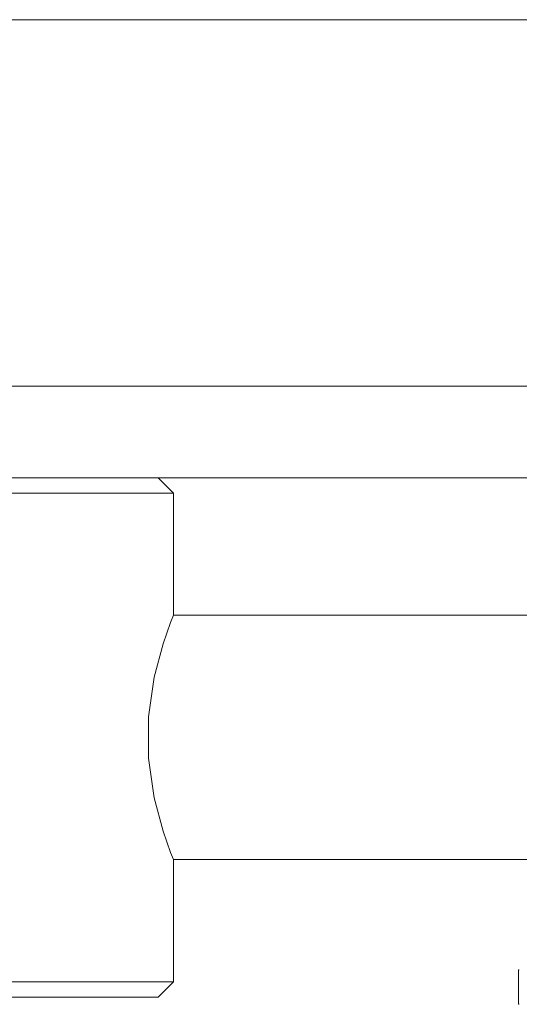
# Model space of a CAD drawing. Header units: millimetres. Extents: x 3925 to 5043, y -86 to 778.
# Tile 23 of 164: x 4168.53 to 4176.71, y 235.96 to 252.08. Entities that reach past the tile are written whole.
import ezdxf

# ---------------------------------------------------------------- set-up
doc = ezdxf.new("R2010")
doc.units = ezdxf.units.MM
doc.header["$LTSCALE"] = 46.255
doc.layers.add('140-155102-0DXF_CONTINUOUS_LINE', color=7, linetype='CONTINUOUS')
doc.layers.add('H30-BOTTOM-CDXF_CONTINUOUS_LINE', color=7, linetype='CONTINUOUS')

msp = doc.modelspace()

# ---------------------------------------------------------------- linework, layer by layer
at = {"layer": '140-155102-0DXF_CONTINUOUS_LINE', "color": 7, "linetype": 'Continuous', "lineweight": 0}
for p, q in [((4147.2981, 246.0787), (4209.7987, 246.0787)), ((4147.2981, 244.5787), (4209.7987, 244.5787)), ((4171.0487, 244.3287), (4170.7987, 244.5787)), ((4171.0487, 244.3287), (4161.0487, 244.3287)), ((4171.0487, 244.3287), (4171.0487, 242.3287)), ((4177.6415, 242.3287), (4171.0487, 242.3287)), ((4171.0487, 238.3287), (4177.0498, 238.3287)), ((4171.0487, 238.3287), (4171.0487, 236.3287)), ((4176.696, 235.9598), (4176.696, 236.5226)), ((4171.0487, 236.3287), (4161.0487, 236.3287)), ((4170.7987, 236.0787), (4171.0487, 236.3287)), ((4161.2987, 236.0787), (4170.7987, 236.0787))]:
    msp.add_line(p, q, dxfattribs=at)
for points in [[(4171.0487, 238.3287), (4171.0033, 238.4451), (4170.8814, 238.7943), (4170.7365, 239.3411), (4170.6437, 239.9914), (4170.6437, 240.666), (4170.7365, 241.3163), (4170.8814, 241.8631), (4171.0033, 242.2122), (4171.0487, 242.3287)], [(4176.696, 236.5226), (4176.6998, 236.5227), (4176.7037, 236.5227), (4176.7075, 236.5226)], [(4176.7075, 235.9598), (4176.7037, 235.9597), (4176.6998, 235.9597), (4176.696, 235.9598)]]:
    msp.add_lwpolyline(points, dxfattribs=at)
at = {"layer": 'H30-BOTTOM-CDXF_CONTINUOUS_LINE', "color": 7, "linetype": 'Continuous', "lineweight": 0}
msp.add_line((4147.2981, 252.0787), (4196.2987, 252.0787), dxfattribs=at)

doc.saveas('drawing.dxf')
